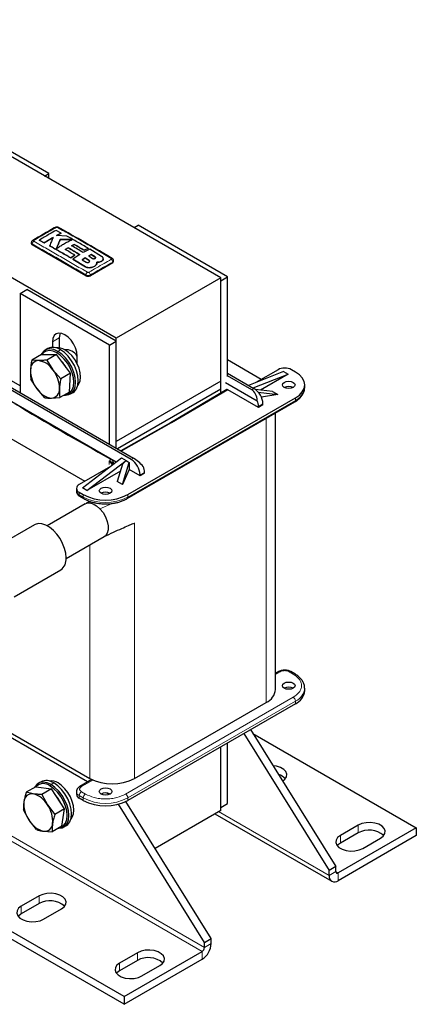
# Model space of a CAD drawing. Header units: millimetres. Extents: x 5 to 418, y 2 to 292.
# Tile 13 of 20: x 272 to 305, y 52 to 136. Entities that reach past the tile are written whole.
import ezdxf

# ---------------------------------------------------------------- set-up
doc = ezdxf.new("R2010")
doc.units = ezdxf.units.MM

msp = doc.modelspace()

# ---------------------------------------------------------------- linework, layer by layer
at = {"color": 7, "linetype": 'Continuous', "lineweight": 25}
for p, q in [((288.8586, 113.7585), (251.1462, 135.5293)), ((280.0339, 108.6641), (242.3215, 130.435)), ((274.3393, 122.543), (266.7968, 126.8972)), ((273.9905, 122.3416), (274.3393, 122.543)), ((274.3393, 122.1403), (274.3393, 122.543)), ((281.533, 117.9874), (281.8818, 118.1888)), ((289.4243, 113.8346), (281.8818, 118.1888)), ((275.3892, 117.5353), (274.9745, 117.7598)), ((274.9871, 117.3222), (275.3892, 117.5353)), ((275.3892, 117.5309), (274.9871, 117.3179)), ((275.8612, 117.2768), (274.9871, 117.3222)), ((275.3892, 117.5353), (275.3892, 117.5309)), ((272.8659, 116.7216), (272.8659, 116.654)), ((277.4694, 113.9326), (272.944, 116.5451)), ((273.5389, 116.9319), (273.9534, 116.7084)), ((273.5389, 116.9319), (273.5389, 116.9276)), ((273.9534, 116.704), (273.5389, 116.9276)), ((273.9534, 116.7084), (273.9534, 116.704)), ((274.4099, 116.4592), (274.4099, 116.4548)), ((276.311, 116.9807), (275.3074, 116.991)), ((275.3074, 116.991), (275.3074, 116.9867)), ((275.3074, 116.9867), (276.311, 116.9763)), ((275.7301, 116.1396), (275.9706, 116.2896)), ((275.9706, 116.2853), (275.7301, 116.1352)), ((275.9706, 116.2896), (275.9706, 116.2853)), ((276.2672, 116.4597), (276.4847, 116.5735)), ((276.4847, 116.5692), (276.2672, 116.4554)), ((276.4847, 116.5735), (276.4847, 116.5692)), ((276.2014, 115.4385), (276.5416, 115.6663)), ((276.5416, 115.6619), (276.2014, 115.4341)), ((276.947, 115.7162), (276.3664, 115.3408)), ((276.5416, 115.6663), (276.5416, 115.6619)), ((277.802, 116.1664), (277.2439, 115.8863)), ((277.3303, 116.0799), (277.6709, 116.244)), ((277.6709, 116.2397), (277.3303, 116.0756)), ((277.3303, 116.0799), (277.3303, 116.0756)), ((277.6709, 116.244), (277.6709, 116.2397)), ((277.9185, 115.7189), (277.7081, 115.6059)), ((277.7081, 115.6015), (277.9185, 115.7145)), ((277.7081, 115.6059), (278.0364, 115.3997)), ((278.7994, 115.565), (277.802, 116.1664)), ((278.2468, 115.5146), (277.9185, 115.7189)), ((277.9185, 115.7189), (277.9185, 115.7145)), ((277.9185, 115.7145), (278.2468, 115.5102)), ((276.2014, 115.4385), (276.2014, 115.4341)), ((276.3664, 115.3408), (277.4369, 114.693)), ((276.3664, 115.3408), (276.3664, 115.3364)), ((277.4369, 114.6886), (276.3664, 115.3364)), ((277.4069, 115.4331), (277.1664, 115.286)), ((277.1664, 115.2816), (277.4069, 115.4288)), ((277.1664, 115.286), (277.4947, 115.0814)), ((277.7351, 115.2267), (277.4069, 115.4331)), ((277.4069, 115.4331), (277.4069, 115.4288)), ((277.4069, 115.4288), (277.7351, 115.2224)), ((279.7322, 115.0212), (277.8466, 113.9326)), ((277.9306, 114.6306), (277.9306, 114.6262)), ((278.3807, 114.9255), (278.3807, 114.9211)), ((278.4089, 115.0323), (278.4089, 115.0367)), ((278.7994, 115.1636), (278.7994, 115.1593)), ((278.9421, 115.357), (278.9421, 115.3613)), ((279.8103, 115.13), (279.8103, 115.1977)), ((288.8586, 113.5081), (289.4243, 113.8346)), ((289.4243, 105.4297), (289.4243, 113.8346)), ((288.8586, 113.7585), (280.0339, 108.6641)), ((288.8586, 105.0487), (288.8586, 113.7585)), ((288.8586, 104.0198), (288.8586, 113.5081)), ((271.9257, 112.4413), (272.4914, 112.7678)), ((279.4682, 108.0871), (271.9257, 112.4413)), ((271.9257, 112.4413), (271.9257, 104.0581)), ((280.0339, 108.4137), (272.4914, 112.7678)), ((271.9257, 104.635), (264.9489, 108.6627)), ((274.6599, 108.3588), (274.6599, 107.8894)), ((275.2256, 108.6854), (275.2256, 107.8555)), ((279.4682, 108.0871), (280.0339, 108.4137)), ((279.4682, 99.704), (279.4682, 108.0871)), ((280.0339, 99.9543), (280.0339, 108.6641)), ((280.0339, 99.3774), (280.0339, 108.4137)), ((273.7199, 107.2801), (272.9027, 106.8083)), ((273.7199, 107.2801), (274.9825, 107.2896)), ((274.2533, 107.7896), (274.027, 107.659)), ((274.9825, 107.2896), (274.1652, 106.8179)), ((276.1676, 105.7121), (274.9825, 107.2896)), ((275.742, 107.6945), (275.7103, 107.6762)), ((276.734, 106.5039), (276.734, 107.1614)), ((273.465, 106.7732), (272.9027, 106.8083)), ((274.1652, 106.8179), (274.6888, 105.9893)), ((292.2715, 105.19), (289.4243, 106.8337)), ((274.6888, 105.9893), (275.3503, 105.2403)), ((276.1676, 105.7121), (275.3503, 105.2403)), ((276.0901, 104.125), (276.1676, 105.7121)), ((289.4243, 105.7127), (291.6587, 104.4228)), ((291.4702, 104.3139), (289.4243, 105.495)), ((294.1572, 105.8432), (291.2053, 104.6845)), ((291.5825, 104.4668), (294.5343, 105.6255)), ((293.6858, 106.0065), (291.8005, 104.9182)), ((294.5343, 105.6255), (292.2096, 104.2835)), ((294.1572, 105.8432), (294.5343, 105.6255)), ((295.1565, 105.8105), (294.8171, 106.0065)), ((281.2878, 98.4358), (269.6913, 105.1304)), ((269.8798, 105.2392), (281.4764, 98.5447)), ((273.3487, 104.3926), (272.8252, 105.2212)), ((288.8586, 105.0487), (280.0339, 99.9543)), ((288.8586, 104.3519), (288.8586, 105.0487)), ((289.2546, 104.9398), (291.9348, 103.3925)), ((295.9376, 104.5042), (295.9376, 104.722)), ((274.0103, 103.6436), (273.3487, 104.3926)), ((276.0901, 104.125), (275.2728, 103.6532)), ((276.1601, 103.9638), (276.3864, 104.0944)), ((288.8586, 104.3519), (280.1377, 99.3175)), ((289.3761, 104.3256), (284.6247, 101.5174)), ((288.8586, 104.0198), (288.8586, 104.3519)), ((292.0358, 102.8225), (289.4431, 104.3192)), ((293.2266, 104.1542), (291.7852, 104.3374)), ((292.0165, 104.112), (293.6621, 103.9028)), ((293.6621, 103.9028), (292.2792, 103.6889)), ((293.2266, 104.1542), (293.6621, 103.9028)), ((280.0312, 98.214), (270.4927, 103.7205)), ((274.5726, 103.6086), (275.2728, 103.6532)), ((280.9592, 95.1295), (295.1013, 103.2936)), ((281.0144, 95.4694), (295.1565, 103.6334)), ((292.413, 103.0402), (292.0358, 102.8225)), ((292.413, 103.0402), (292.413, 103.1164)), ((292.0358, 102.8987), (292.0358, 102.8225)), ((293.4769, 79.0337), (293.4769, 102.3558)), ((268.6542, 101.625), (277.3751, 96.5905)), ((284.6251, 101.5176), (280.427, 99.1505)), ((280.0339, 99.3774), (280.0339, 99.9543)), ((277.1866, 96.0463), (280.4864, 98.5609)), ((277.5637, 95.8286), (280.8636, 98.3432)), ((279.528, 98.2355), (279.6801, 98.0948)), ((280.5665, 98.0398), (280.1123, 96.5835)), ((280.4864, 98.5609), (280.8636, 98.3432)), ((280.5478, 96.3321), (281.1275, 98.1908)), ((280.8636, 98.3432), (280.5665, 98.0398)), ((280.8636, 98.3432), (281.1275, 98.1908)), ((281.1275, 98.1908), (281.1275, 97.5811)), ((279.5373, 97.8388), (276.9038, 96.3184)), ((280.3848, 97.4572), (277.5637, 95.8286)), ((281.1275, 97.5811), (280.5478, 96.3321)), ((282.0421, 97.0532), (281.1275, 97.5811)), ((282.4192, 97.2709), (282.0421, 97.0532)), ((282.4192, 97.2709), (282.4192, 97.3471)), ((280.5478, 96.3321), (280.1123, 96.5835)), ((282.0421, 97.0532), (282.0421, 97.1294)), ((276.6694, 95.9919), (276.6694, 95.7741)), ((276.9038, 95.6653), (277.2432, 95.4694)), ((277.5637, 95.8286), (277.1866, 96.0463)), ((277.4238, 94.7048), (274.2001, 92.8439)), ((276.959, 95.3255), (277.2984, 95.1295)), ((277.2984, 95.1295), (277.3013, 95.1279)), ((277.8529, 94.8867), (277.4907, 94.7375)), ((273.1451, 92.9276), (269.1853, 90.6417)), ((275.8, 90.0725), (279.0236, 91.9335)), ((271.427, 86.8553), (275.3449, 89.117)), ((293.741, 80.5436), (293.4769, 80.3911)), ((295.1013, 80.3477), (294.7619, 80.5436)), ((295.1013, 80.3477), (295.0984, 80.3493)), ((295.9376, 78.9193), (295.9376, 79.137)), ((295.1565, 77.8308), (281.0144, 69.6667)), ((281.5707, 71.5227), (292.6958, 77.9451)), ((277.6173, 71.2356), (268.6444, 76.4155)), ((268.6542, 76.8022), (277.7994, 71.5227)), ((291.3718, 75.6459), (298.5695, 64.1026)), ((290.8061, 75.3193), (298.0038, 63.776)), ((291.5704, 75.3274), (305.3577, 67.3681)), ((288.8586, 69.0882), (288.8586, 74.195)), ((288.8586, 68.8378), (288.8586, 74.195)), ((289.4243, 69.4148), (289.4243, 74.5216)), ((277.9636, 71.4355), (276.959, 70.8556)), ((280.6938, 52.4767), (249.0532, 70.7425)), ((273.2469, 70.8348), (272.4297, 70.363)), ((273.2469, 70.8348), (274.5724, 70.6425)), ((273.6876, 71.2522), (273.4613, 71.1215)), ((274.5724, 70.6425), (273.7552, 70.1707)), ((275.6648, 68.9728), (274.5724, 70.6425)), ((280.6938, 53.13), (251.0651, 70.2343)), ((273.0234, 70.227), (272.4297, 70.363)), ((273.7552, 70.1707), (274.2323, 69.2961)), ((276.6694, 70.4069), (276.6694, 70.1892)), ((277.2432, 69.6667), (276.9038, 69.8626)), ((279.4447, 70.1807), (279.2499, 70.2931)), ((274.2323, 69.2961), (274.8475, 68.501)), ((275.6648, 68.9728), (274.8475, 68.501)), ((275.4317, 67.4954), (275.6648, 68.9728)), ((287.4821, 57.702), (280.2189, 69.3503)), ((288.0478, 58.0285), (280.8464, 69.5777)), ((288.8586, 69.0882), (289.4243, 69.4148)), ((272.6738, 68.0109), (272.1966, 68.8856)), ((288.8586, 68.8378), (283.3063, 65.6326)), ((288.3574, 68.5485), (298.2248, 62.8522)), ((273.289, 67.2159), (272.6738, 68.0109)), ((275.4317, 67.4954), (274.6145, 67.0236)), ((275.5945, 67.4264), (275.8207, 67.557)), ((305.3577, 67.3681), (298.7581, 63.5582)), ((300.4551, 67.5858), (298.9466, 66.715)), ((305.3577, 67.3681), (305.3577, 66.7149)), ((273.8827, 67.0799), (274.6145, 67.0236)), ((305.3577, 66.7149), (298.7581, 62.905)), ((300.4551, 66.9326), (298.9466, 66.0618)), ((300.8322, 65.6264), (302.3407, 66.4973)), ((298.5695, 64.1026), (298.0038, 63.776)), ((298.5695, 63.6671), (298.5695, 64.1026)), ((298.0038, 63.3405), (298.0038, 63.776)), ((273.5285, 61.6206), (272.02, 60.7498)), ((273.5285, 60.9674), (272.02, 60.0965)), ((273.9056, 59.6612), (275.4141, 60.5321)), ((287.4821, 57.702), (288.0478, 58.0285)), ((287.4821, 57.2665), (287.4821, 57.702)), ((288.0478, 57.593), (288.0478, 58.0285)), ((281.8252, 56.831), (280.3167, 55.9602)), ((280.6938, 53.13), (287.2935, 56.9399)), ((281.8252, 56.1778), (280.3167, 55.3069)), ((280.6938, 52.4767), (287.2935, 56.2866)), ((282.2023, 54.8716), (283.7108, 55.7425)), ((280.6938, 53.13), (280.6938, 52.4767))]:
    msp.add_line(p, q, dxfattribs=at)
at = {"color": 7, "linetype": 'Continuous', "lineweight": 18}
for p, q in [((272.944, 116.5451), (272.944, 116.6131)), ((278.2468, 115.5146), (278.2468, 115.5102)), ((277.4369, 114.693), (277.4369, 114.6886)), ((277.7351, 115.2267), (277.7351, 115.2224)), ((279.7322, 115.0212), (279.7322, 115.0891)), ((277.4694, 113.9326), (277.4694, 114.0006)), ((277.8466, 113.9326), (277.8466, 114.0005)), ((274.6599, 108.3588), (275.2256, 108.6854)), ((275.0181, 107.4227), (275.0936, 107.5533)), ((275.3198, 107.684), (275.0936, 107.5533)), ((289.4431, 104.3192), (284.6914, 101.5108)), ((291.6587, 104.4228), (291.4702, 104.3139)), ((295.1565, 103.4157), (281.0144, 95.2516)), ((292.413, 103.1164), (292.0358, 102.8987)), ((295.1565, 103.6334), (295.1565, 103.4157)), ((284.6914, 101.5108), (280.4657, 99.1281)), ((292.6958, 101.905), (292.6958, 77.9451)), ((279.4467, 97.9975), (279.4467, 98.3241)), ((279.5095, 98.2215), (279.4467, 98.3241)), ((279.4467, 98.3241), (279.528, 98.2355)), ((279.5231, 98.2822), (279.5231, 98.4999)), ((281.4764, 98.5447), (281.2878, 98.4358)), ((282.0421, 97.1294), (282.4192, 97.3471)), ((276.9038, 95.4476), (276.9038, 95.6653)), ((277.2432, 95.2516), (276.9038, 95.4476)), ((277.2432, 95.4694), (277.2432, 95.2516)), ((277.7994, 94.9032), (277.7994, 94.8647)), ((279.6761, 94.7233), (278.6599, 94.2728)), ((281.0144, 95.2516), (281.0144, 95.4694)), ((281.5707, 93.0771), (281.5707, 71.5227)), ((277.7994, 91.2268), (277.7994, 71.5227)), ((293.4769, 80.301), (293.8743, 80.5304)), ((294.6286, 80.5304), (294.968, 80.3345)), ((294.968, 78.3751), (280.8258, 70.211)), ((281.0144, 69.8844), (295.1565, 78.0485)), ((295.1565, 78.0485), (295.1565, 77.8308)), ((287.2935, 56.9399), (256.1466, 74.9206)), ((287.4821, 57.2665), (256.5237, 75.1383)), ((274.4524, 70.8853), (274.5279, 71.0159)), ((274.7541, 71.1465), (274.5279, 71.0159)), ((277.0923, 70.8424), (278.0499, 71.3952)), ((276.9038, 70.0804), (277.2432, 69.8844)), ((276.9038, 69.8626), (276.9038, 70.0804)), ((277.4317, 70.211), (277.0923, 70.407)), ((277.2432, 69.8844), (277.2432, 69.6667)), ((281.0144, 69.6667), (281.0144, 69.8844)), ((288.6699, 68.7289), (298.0038, 63.3405)), ((300.4551, 67.5858), (300.4551, 66.9326)), ((298.9466, 66.715), (298.9466, 66.0618)), ((298.0038, 63.3405), (298.5695, 63.6671)), ((298.5695, 63.6671), (298.7581, 63.5582)), ((298.7581, 63.5582), (298.7581, 62.905)), ((273.5285, 61.6206), (273.5285, 60.9674)), ((272.02, 60.7498), (272.02, 60.0965)), ((287.4821, 57.2665), (288.0478, 57.593)), ((281.8252, 56.831), (281.8252, 56.1778)), ((287.2935, 56.2866), (287.2935, 56.9399)), ((280.3167, 55.9602), (280.3167, 55.3069))]:
    msp.add_line(p, q, dxfattribs=at)
at = {"color": 7, "linetype": 'Continuous', "lineweight": 25, "flags": 128}
for points in [[(276.734, 107.1614), (276.6987, 107.4918), (276.5951, 107.8404), (276.4303, 108.1836), (276.2155, 108.4979), (275.9654, 108.762), (275.697, 108.9577), (275.4285, 109.0719), (275.1784, 109.0966), (274.9636, 109.0303), (274.7988, 108.8774), (274.6952, 108.6484), (274.6599, 108.3588)], [(275.3033, 109.0954), (275.2609, 108.975), (275.2256, 108.6854)], [(275.0936, 107.5533), (274.7579, 107.7034), (274.439, 107.7587), (274.153, 107.7163), (273.9142, 107.5783), (273.7345, 107.3518), (273.6916, 107.2637)], [(275.0181, 107.4227), (274.6992, 107.5653), (274.3963, 107.6178), (274.1246, 107.5775), (273.8977, 107.4464), (273.7561, 107.2803)], [(275.7372, 103.9213), (275.9116, 103.9582), (276.1386, 104.0893), (276.3093, 104.3045), (276.4153, 104.5931), (276.4512, 104.9405), (276.4153, 105.3295), (276.3093, 105.7405), (276.1386, 106.1528), (275.9116, 106.5459), (275.6399, 106.8999), (275.337, 107.1971), (275.0181, 107.4227)], [(275.6501, 103.871), (275.7481, 103.8641), (276.0341, 103.9065), (276.2729, 104.0444), (276.4527, 104.271), (276.5642, 104.5748), (276.6021, 104.9405), (276.5642, 105.35), (276.4527, 105.7826), (276.2729, 106.2166), (276.0341, 106.6303), (275.7481, 107.003), (275.4292, 107.3159), (275.0936, 107.5533)], [(276.3864, 104.0944), (276.4992, 104.1751), (276.6789, 104.4016), (276.7905, 104.7054), (276.8283, 105.0712), (276.7905, 105.4806), (276.6789, 105.9132), (276.4992, 106.3473), (276.2604, 106.761), (275.9743, 107.1336), (275.6555, 107.4465), (275.3198, 107.684)], [(276.7806, 104.6638), (276.8821, 104.8045), (276.9817, 105.0684), (277.0169, 105.3869), (276.9858, 105.7443), (276.8902, 106.1224), (276.7347, 106.5025), (276.5272, 106.8653), (276.2781, 107.1928), (275.9998, 107.4684), (275.7063, 107.6785)], [(295.1565, 103.6334), (295.4882, 103.8667), (295.7346, 104.1329), (295.8863, 104.4217), (295.9376, 104.722), (295.8863, 105.0223), (295.7346, 105.3111), (295.4882, 105.5773), (295.1565, 105.8105)], [(294.968, 104.5043), (294.7949, 104.4375), (294.5909, 104.4141), (294.3868, 104.4375), (294.2137, 104.5043), (294.0981, 104.6042), (294.0575, 104.722), (294.0981, 104.8398), (294.2137, 104.9397), (294.3868, 105.0064), (294.5909, 105.0299), (294.7949, 105.0064), (294.968, 104.9397), (295.0836, 104.8398), (295.1242, 104.722), (295.0836, 104.6042), (294.968, 104.5043)], [(279.5231, 98.4999), (279.627, 98.4302), (279.7049, 98.35), (279.7538, 98.2624), (279.7716, 98.1711), (279.7577, 98.0795), (279.7126, 97.9912), (279.6651, 97.935)], [(279.5059, 95.5782), (279.3329, 95.5115), (279.1288, 95.488), (278.9247, 95.5115), (278.7517, 95.5782), (278.636, 95.6781), (278.5954, 95.7959), (278.636, 95.9138), (278.7517, 96.0136), (278.9247, 96.0804), (279.1288, 96.1038), (279.3329, 96.0804), (279.5059, 96.0136), (279.6215, 95.9138), (279.6621, 95.7959), (279.6215, 95.6781), (279.5059, 95.5782)], [(277.4238, 94.7048), (277.5377, 94.7541), (277.794, 94.7758), (278.0795, 94.6982), (278.3748, 94.5267), (278.6599, 94.2728)], [(278.6599, 94.2728), (278.9152, 93.954), (279.1234, 93.5919), (279.2703, 93.2112), (279.3458, 92.8379), (279.3449, 92.4973), (279.2676, 92.2128), (279.1191, 92.0037), (279.0236, 91.9335)], [(275.8007, 90.1243), (275.7667, 90.5174), (275.6662, 90.9326), (275.5036, 91.3517), (275.286, 91.7564), (275.0228, 92.129), (274.7257, 92.4533), (274.4076, 92.715), (274.0824, 92.9027), (273.7643, 93.0083), (273.4672, 93.0271), (273.2041, 92.9582), (273.1451, 92.9276)], [(294.968, 79.1371), (294.7949, 79.0703), (294.5909, 79.0469), (294.3868, 79.0703), (294.2137, 79.1371), (294.0981, 79.237), (294.0575, 79.3548), (294.0981, 79.4726), (294.2137, 79.5725), (294.3868, 79.6392), (294.5909, 79.6627), (294.7949, 79.6392), (294.968, 79.5725), (295.0836, 79.4726), (295.1242, 79.3548), (295.0836, 79.237), (294.968, 79.1371)], [(294.0774, 71.3068), (294.2715, 71.4623), (294.4041, 71.6675), (294.4311, 71.8861), (294.3505, 72.1001), (294.1686, 72.2924), (293.9002, 72.4473), (293.5672, 72.5523), (293.2746, 72.5943)], [(274.5279, 71.0159), (274.1922, 71.166), (273.8734, 71.2212), (273.5873, 71.1788), (273.3485, 71.0409), (273.1688, 70.8144), (273.1503, 70.779)], [(275.2623, 67.3976), (275.346, 67.4208), (275.5729, 67.5518), (275.7436, 67.767), (275.8496, 68.0556), (275.8855, 68.4031), (275.8496, 68.7921), (275.7436, 69.2031), (275.5729, 69.6154), (275.346, 70.0084), (275.0742, 70.3624), (274.7713, 70.6597), (274.4524, 70.8853)], [(275.1423, 67.3283), (275.1824, 67.3267), (275.4684, 67.3691), (275.7073, 67.507), (275.887, 67.7336), (275.9985, 68.0373), (276.0364, 68.4031), (275.9985, 68.8126), (275.887, 69.2452), (275.7073, 69.6792), (275.4684, 70.0929), (275.1824, 70.4656), (274.8635, 70.7785), (274.5279, 71.0159)], [(275.8207, 67.557), (275.9335, 67.6376), (276.1133, 67.8642), (276.2248, 68.168), (276.2626, 68.5337), (276.2248, 68.9432), (276.1133, 69.3758), (275.9335, 69.8098), (275.6947, 70.2235), (275.4087, 70.5962), (275.0898, 70.9091), (274.7541, 71.1465)], [(276.2149, 68.1264), (276.3205, 68.2744), (276.4181, 68.5402), (276.4512, 68.8603), (276.4181, 69.2186), (276.3205, 69.5971), (276.1632, 69.9769), (275.9542, 70.3389), (275.704, 70.6649), (275.425, 70.9387), (275.1313, 71.1465)], [(279.5059, 70.211), (279.3329, 70.1443), (279.1288, 70.1208), (278.9247, 70.1443), (278.7517, 70.211), (278.636, 70.3109), (278.5954, 70.4287), (278.636, 70.5466), (278.7517, 70.6464), (278.9247, 70.7132), (279.1288, 70.7366), (279.3329, 70.7132), (279.5059, 70.6464), (279.6215, 70.5466), (279.6621, 70.4287), (279.6215, 70.3109), (279.5059, 70.211)], [(302.3407, 66.4973), (302.5682, 66.6727), (302.7008, 66.8779), (302.7279, 67.0965), (302.6472, 67.3105), (302.4653, 67.5028), (302.197, 67.6577), (301.8639, 67.7627), (301.4931, 67.8093), (301.1145, 67.7937), (300.7589, 67.7171), (300.4551, 67.5858)], [(298.9466, 66.715), (298.7192, 66.5396), (298.5866, 66.3343), (298.5595, 66.1158), (298.6402, 65.9017), (298.822, 65.7094), (299.0904, 65.5545), (299.4235, 65.4495), (299.7943, 65.403), (300.1729, 65.4186), (300.5284, 65.4952), (300.8322, 65.6264)], [(298.9466, 66.0618), (298.7192, 65.8864), (298.6821, 65.8441)], [(275.4141, 60.5321), (275.6415, 60.7074), (275.7742, 60.9127), (275.8012, 61.1312), (275.7206, 61.3453), (275.5387, 61.5376), (275.2703, 61.6925), (274.9373, 61.7975), (274.5664, 61.8441), (274.1879, 61.8285), (273.8323, 61.7519), (273.5285, 61.6206)], [(272.02, 60.7498), (271.7926, 60.5744), (271.6599, 60.3691), (271.6329, 60.1506), (271.7135, 59.9365), (271.8954, 59.7442), (272.1638, 59.5893), (272.4969, 59.4843), (272.8677, 59.4377), (273.2462, 59.4534), (273.6018, 59.5299), (273.9056, 59.6612)], [(272.02, 60.0965), (271.7926, 59.9212), (271.7555, 59.8789)], [(283.7108, 55.7425), (283.9383, 55.9179), (284.0709, 56.1231), (284.098, 56.3417), (284.0173, 56.5557), (283.8354, 56.748), (283.5671, 56.9029), (283.234, 57.0079), (282.8631, 57.0545), (282.4846, 57.0389), (282.129, 56.9623), (281.8252, 56.831)], [(280.3167, 55.9602), (280.0893, 55.7848), (279.9567, 55.5795), (279.9296, 55.361), (280.0103, 55.1469), (280.1921, 54.9546), (280.4605, 54.7997), (280.7936, 54.6947), (281.1644, 54.6482), (281.543, 54.6638), (281.8985, 54.7403), (282.2023, 54.8716)], [(280.3167, 55.3069), (280.0893, 55.1316), (280.0522, 55.0893)]]:
    msp.add_lwpolyline(points, dxfattribs=at)
at = {"color": 7, "linetype": 'Continuous', "lineweight": 18, "flags": 128}
msp.add_lwpolyline([(279.4467, 98.3241), (279.4563, 98.3189), (279.4658, 98.3136), (279.4754, 98.3084), (279.4849, 98.3031), (279.4945, 98.2979), (279.504, 98.2926), (279.5136, 98.2874), (279.5231, 98.2822)], dxfattribs=at)
at = {"color": 7, "linetype": 'Continuous', "lineweight": 25}
for centre, radius, start, end in [((274.9083, 117.9211), 0.0929, 55.563162, 114.467155), ((272.9993, 116.6673), 0.1341, 185.694799, 245.625342), ((273.0196, 116.8318), 0.092, 55.218192, 114.711293), ((279.6561, 115.3109), 0.0892, 62.680133, 125.641759), ((279.6768, 115.1433), 0.1341, 294.374658, 354.305201), ((277.658, 114.2966), 0.4099, 242.609672, 297.390328), ((274.6977, 106.8399), 1.0485, 53.607371, 115.08217), ((275.1135, 106.8007), 1.0592, 55.968021, 99.240565), ((275.8005, 106.6035), 1.0853, 30.665184, 95.467352), ((273.516, 106.0501), 0.7249, 94.034413, 185.955455), ((273.2446, 105.0821), 1.7054, 32.135744, 82.577117), ((273.5918, 104.9537), 2.5377, 29.22381, 44.605551), ((275.3739, 105.9894), 2.579, 180.322885, 218.25635), ((272.6636, 104.3924), 2.579, 0.322885, 38.25635), ((294.2514, 104.9147), 1.2296, 62.609672, 117.390328), ((274.7929, 105.2997), 1.7054, 212.135744, 262.577117), ((274.5216, 104.3317), 0.7249, 274.034413, 5.955455), ((290.7754, 103.0419), 1.6393, 2.605478, 57.394522), ((294.5909, 103.7763), 0.8198, 62.615753, 117.384247), ((294.603, 104.6373), 1.3412, 294.374658, 354.305201), ((384.0227, 288.8487), 217.147, 238.771722, 241.233655), ((290.6474, 102.8718), 1.3887, 1.108153, 22.021162), ((280.4045, 97.0549), 1.6393, 2.605478, 57.394522), ((281.0308, 97.3203), 1.3887, 1.108153, 22.021162), ((277.0698, 95.8141), 0.4024, 185.694799, 245.625342), ((277.0277, 95.9919), 0.3493, 110.783421, 249.216579), ((279.1288, 94.8503), 0.8198, 62.615753, 117.384247), ((279.1288, 99.1086), 4.0987, 242.609672, 297.390328), ((274.712, 90.0101), 1.0946, 305.325858, 5.986322), ((292.1423, 79.1668), 1.3412, 294.374658, 354.305201), ((294.5909, 78.4091), 0.8198, 62.615753, 117.384247), ((294.603, 79.0524), 1.3412, 294.374658, 354.305201), ((279.685, 75.1619), 4.0987, 242.609672, 297.390328), ((293.4174, 70.691), 1.2066, 42.392998, 74.710258), ((273.8836, 70.1976), 0.8925, 50.399935, 134.577452), ((274.1321, 70.3025), 1.0485, 53.607371, 115.08217), ((274.5487, 70.2717), 1.051, 56.339503, 99.360935), ((272.9205, 69.558), 0.6769, 81.257832, 177.758781), ((272.5264, 68.3312), 1.9599, 29.491634, 75.308527), ((272.9537, 68.3654), 2.626, 25.323297, 41.064929), ((277.0698, 70.2291), 0.4024, 185.694799, 245.625342), ((279.1288, 69.4831), 0.8198, 62.615753, 117.384247), ((274.6155, 69.3865), 2.3796, 175.228067, 215.315615), ((272.2906, 67.9205), 2.3796, 355.228067, 35.315615), ((279.1288, 73.3059), 4.0987, 242.609672, 297.390328), ((274.3798, 68.9758), 1.9599, 209.491634, 255.308527), ((273.9856, 67.749), 0.6769, 261.257832, 357.758781), ((301.3754, 65.2949), 1.8786, 49.106312, 119.333177), ((298.4636, 63.266), 0.4658, 170.785963, 309.203285), ((298.6845, 63.6485), 0.1165, 170.785963, 309.203285), ((274.4488, 59.3296), 1.8786, 49.106312, 119.333177), ((286.4102, 57.6675), 1.6393, 302.605478, 357.394522), ((287.0727, 57.2851), 0.4098, 302.605478, 357.394522), ((282.7455, 54.54), 1.8786, 49.106312, 119.333177)]:
    msp.add_arc(centre, radius, start, end, dxfattribs=at)
at = {"color": 7, "linetype": 'Continuous', "lineweight": 18}
for centre, radius, start, end in [((275.1278, 117.9216), 0.0924, 64.386978, 124.524971), ((273.2284, 116.6034), 0.2846, 123.322552, 178.058611), ((279.4476, 115.0793), 0.2847, 1.961622, 56.680543), ((277.7596, 113.9835), 0.2907, 123.127827, 176.6323), ((277.5565, 113.9836), 0.2906, 3.347507, 56.869306), ((295.0297, 103.3996), 0.1279, 304.056351, 7.25583), ((279.8982, 97.7267), 0.6292, 126.045463, 128.153264), ((279.7369, 98.2807), 0.2137, 179.611116, 192.216973), ((279.3104, 97.8432), 0.4878, 25.925202, 64.146439), ((277.0306, 95.4314), 0.1279, 172.74417, 235.943649), ((277.37, 95.2355), 0.1279, 172.74417, 235.94365), ((279.1288, 98.8909), 4.0987, 242.609672, 297.390328), ((280.8838, 95.2372), 0.1314, 304.910224, 6.308276), ((293.7962, 80.4214), 0.1341, 54.382423, 114.307119), ((294.7068, 80.4211), 0.1344, 66.067344, 125.584879), ((295.0465, 80.2242), 0.1354, 67.476074, 125.460456), ((294.6316, 79.2482), 1.3095, 293.630462, 355.710215), ((294.7471, 78.0299), 0.4098, 2.605478, 57.394522), ((277.0142, 70.7333), 0.1342, 54.387384, 114.250184), ((277.0707, 70.448), 0.4037, 186.334318, 245.569374), ((277.3131, 70.0617), 0.4098, 122.605478, 177.394522), ((277.6526, 69.8658), 0.4098, 122.605478, 177.394522), ((279.1288, 73.5237), 4.0987, 242.609672, 297.390328), ((280.605, 69.8658), 0.4098, 2.605478, 57.394522)]:
    msp.add_arc(centre, radius, start, end, dxfattribs=at)
at = {"color": 7, "linetype": 'Continuous', "lineweight": 25}
for centre, major_axis, ratio, start_param, end_param in [((289.4431, 104.2104), (-0.0667, 0.1155), 0.5773815, 5.4977992, 6.2890678), ((291.093, 103.2253), (0.1424, 1.1681), 0.7115205, 4.942074, 5.9892715), ((284.6914, 101.4019), (-0.0667, 0.1155), 0.5773815, 5.4977992, 6.2773028), ((281.8535, 97.8914), (0.8193, -0.7545), 0.2648379, 1.2264797, 2.2736773)]:
    msp.add_ellipse(centre, major_axis=major_axis, ratio=ratio, start_param=start_param, end_param=end_param, dxfattribs=at)
for points, knots in [([(274.8699, 118.0055), (274.8424, 117.9901), (274.213, 117.6365), (273.5833, 117.2663), (272.9811, 116.9123)], [0, 0, 0, 0, 0.04373469, 1, 1, 1, 1]), ([(275.1654, 118.0044), (275.1629, 118.0064), (275.1406, 118.0245), (275.0788, 118.0395), (274.9843, 118.0464), (274.9086, 118.0301), (274.8746, 118.0073), (274.8706, 118.0047)], [0, 0, 0, 0, 0.0314747, 0.2834631, 0.5952218, 0.9527506, 1, 1, 1, 1]), ([(279.6951, 115.3874), (278.733, 115.9547), (277.2234, 116.8449), (275.7139, 117.6948), (275.1664, 118.0031)], [0, 0, 0, 0, 0.63732396, 1, 1, 1, 1]), ([(274.9745, 117.7598), (274.7782, 117.6513), (274.4408, 117.4648), (273.9622, 117.1869), (273.68, 117.0169), (273.5389, 116.9319)], [0, 0, 0, 0, 0.4103219, 0.7051227, 1, 1, 1, 1]), ([(273.9534, 116.7084), (274.0783, 116.7873), (274.3283, 116.9453), (274.5785, 117.091), (274.7037, 117.164)], [0, 0, 0, 0, 0.4998112, 1, 1, 1, 1]), ([(274.7037, 117.1596), (274.5786, 117.0867), (274.3284, 116.941), (274.0784, 116.783), (273.9534, 116.704)], [0, 0, 0, 0, 0.4997874, 1, 1, 1, 1]), ([(274.7037, 117.164), (274.6548, 117.0521), (274.5568, 116.8281), (274.4589, 116.5822), (274.4099, 116.4592)], [0, 0, 0, 0, 0.4995776, 1, 1, 1, 1]), ([(277.6709, 116.244), (277.3693, 116.4207), (276.766, 116.7739), (276.1628, 117.1092), (275.8612, 117.2768)], [0, 0, 0, 0, 0.4999252, 1, 1, 1, 1]), ([(272.9817, 116.9142), (272.9787, 116.9129), (272.9503, 116.9006), (272.9101, 116.8575), (272.8712, 116.7913), (272.8689, 116.7429), (272.868, 116.7213)], [0, 0, 0, 0, 0.04275571, 0.39253047, 0.72798286, 1, 1, 1, 1]), ([(274.4099, 116.4592), (274.7085, 116.2938), (275.3056, 115.9629), (275.9028, 115.6133), (276.2014, 115.4385)], [0, 0, 0, 0, 0.4999225, 1, 1, 1, 1]), ([(276.2014, 115.4341), (275.9029, 115.6089), (275.3057, 115.9585), (274.7085, 116.2894), (274.4099, 116.4548)], [0, 0, 0, 0, 0.4999181, 1, 1, 1, 1]), ([(275.3074, 116.991), (275.2544, 116.8708), (275.1483, 116.6299), (275.0422, 116.3588), (274.9891, 116.2231)], [0, 0, 0, 0, 0.4992897, 1, 1, 1, 1]), ([(274.9891, 116.2187), (275.0421, 116.3541), (275.1481, 116.6251), (275.2543, 116.866), (275.3074, 116.9867)], [0, 0, 0, 0, 0.4992252, 1, 1, 1, 1]), ([(274.9891, 116.2231), (275.087, 116.2887), (275.283, 116.4198), (275.6017, 116.6141), (275.945, 116.8048), (276.1888, 116.922), (276.311, 116.9807)], [0, 0, 0, 0, 0.222544, 0.4454476, 0.7223352, 1, 1, 1, 1]), ([(275.9706, 116.2896), (276.1333, 116.1965), (276.4588, 116.0102), (276.7842, 115.8142), (276.947, 115.7162)], [0, 0, 0, 0, 0.4999244, 1, 1, 1, 1]), ([(276.947, 115.7118), (276.7843, 115.8098), (276.4589, 116.0058), (276.1333, 116.1921), (275.9706, 116.2853)], [0, 0, 0, 0, 0.4999261, 1, 1, 1, 1]), ([(277.2439, 115.8863), (277.0812, 115.9842), (276.7556, 116.1802), (276.43, 116.3665), (276.2672, 116.4597)], [0, 0, 0, 0, 0.4999281, 1, 1, 1, 1]), ([(276.4847, 116.5735), (276.6256, 116.4929), (276.9075, 116.3315), (277.1894, 116.1638), (277.3303, 116.0799)], [0, 0, 0, 0, 0.4999563, 1, 1, 1, 1]), ([(277.3303, 116.0756), (277.1894, 116.1594), (276.9075, 116.3272), (276.6257, 116.4885), (276.4847, 116.5692)], [0, 0, 0, 0, 0.499957, 1, 1, 1, 1]), ([(276.5416, 115.6663), (276.4064, 115.7467), (276.1359, 115.9074), (275.8654, 116.0622), (275.7301, 116.1396)], [0, 0, 0, 0, 0.4999585, 1, 1, 1, 1]), ([(278.0364, 115.3997), (278.0494, 115.3929), (278.0755, 115.3792), (278.1251, 115.3693), (278.1759, 115.369), (278.2229, 115.3788), (278.2607, 115.3974), (278.2851, 115.4227), (278.2933, 115.4518), (278.2843, 115.4814), (278.2653, 115.5023), (278.2504, 115.5122), (278.2468, 115.5146)], [0, 0, 0, 0, 0.107578, 0.2151551, 0.3227414, 0.4302646, 0.5376806, 0.6449866, 0.752213, 0.8594107, 0.9666405, 1, 1, 1, 1]), ([(278.2468, 115.5102), (278.2573, 115.5022), (278.2782, 115.4862), (278.2911, 115.4631), (278.2891, 115.4502), (278.2886, 115.447)], [0, 0, 0, 0, 0.42963026, 0.85927491, 1, 1, 1, 1]), ([(278.7994, 115.1636), (278.8087, 115.1691), (278.8273, 115.18), (278.8523, 115.1984), (278.8749, 115.2181), (278.8943, 115.2389), (278.916, 115.2678), (278.9312, 115.2983), (278.9396, 115.3296), (278.9434, 115.3614), (278.9404, 115.3934), (278.9304, 115.4249), (278.9195, 115.4481), (278.9055, 115.4706), (278.888, 115.4928), (278.8698, 115.5118), (278.847, 115.5321), (278.8246, 115.5491), (278.8057, 115.561), (278.7994, 115.565)], [0, 0, 0, 0, 0.0527266, 0.1058194, 0.160067, 0.2147136, 0.2674402, 0.3746844, 0.4293302, 0.4820642, 0.5893234, 0.6439769, 0.6967166, 0.7498225, 0.8040835, 0.8587436, 0.893793, 0.9644056, 1, 1, 1, 1]), ([(277.4369, 114.693), (277.4763, 114.6731), (277.5551, 114.6334), (277.7054, 114.6085), (277.8346, 114.6108), (277.9064, 114.6256), (277.9306, 114.6306)], [0, 0, 0, 0, 0.2851253, 0.5702516, 0.8553553, 1, 1, 1, 1]), ([(277.9306, 114.6262), (277.8818, 114.6177), (277.7843, 114.6005), (277.6301, 114.6135), (277.5126, 114.6467), (277.456, 114.678), (277.4369, 114.6886)], [0, 0, 0, 0, 0.285052, 0.570102, 0.8551915, 1, 1, 1, 1]), ([(277.4947, 115.0814), (277.5017, 115.0774), (277.5159, 115.0693), (277.5407, 115.0602), (277.5677, 115.0536), (277.5958, 115.0499), (277.6247, 115.0491), (277.653, 115.0513), (277.6806, 115.0564), (277.706, 115.0642), (277.729, 115.0746), (277.7486, 115.0871), (277.7646, 115.1017), (277.7763, 115.1176), (277.7834, 115.1347), (277.7858, 115.1522), (277.7832, 115.1699), (277.776, 115.1871), (277.7641, 115.2035), (277.7516, 115.2151), (277.7414, 115.2226), (277.7372, 115.2254), (277.7351, 115.2267)], [0, 0, 0, 0, 0.0529185, 0.1073704, 0.1602893, 0.2147451, 0.2676247, 0.3220395, 0.3748892, 0.4292717, 0.4821188, 0.5364972, 0.5893674, 0.6437684, 0.6966825, 0.7511281, 0.8040953, 0.858596, 0.911608, 0.9661563, 0.9830544, 1, 1, 1, 1]), ([(277.7351, 115.2224), (277.7415, 115.2179), (277.7544, 115.209), (277.7688, 115.1934), (277.779, 115.1766), (277.7844, 115.1612), (277.7844, 115.1514), (277.7844, 115.1476)], [0, 0, 0, 0, 0.2119694, 0.4300862, 0.6420553, 0.8601721, 1, 1, 1, 1]), ([(277.9306, 114.6306), (278.0026, 114.6502), (278.1466, 114.6893), (278.3059, 114.7957), (278.3563, 114.8832), (278.3807, 114.9255)], [0, 0, 0, 0, 0.3407821, 0.6815687, 1, 1, 1, 1]), ([(278.3807, 114.9211), (278.3541, 114.8759), (278.3009, 114.7856), (278.1374, 114.6815), (277.9979, 114.6442), (277.9306, 114.6262)], [0, 0, 0, 0, 0.3408172, 0.6816417, 1, 1, 1, 1]), ([(278.3807, 114.9255), (278.3835, 114.9312), (278.392, 114.9484), (278.4022, 114.978), (278.4088, 115.0147), (278.4094, 115.046), (278.407, 115.0649), (278.4062, 115.0713)], [0, 0, 0, 0, 0.1218076, 0.3667993, 0.6166929, 0.8716534, 1, 1, 1, 1]), ([(278.4082, 115.0323), (278.4083, 115.0257), (278.4086, 115.0068), (278.4025, 114.9756), (278.3925, 114.9451), (278.3837, 114.9271), (278.3807, 114.9211)], [0, 0, 0, 0, 0.173827, 0.499877, 0.8325377, 1, 1, 1, 1]), ([(278.4062, 115.0713), (278.4643, 115.0725), (278.5806, 115.0749), (278.7144, 115.1146), (278.7771, 115.1508), (278.7994, 115.1636)], [0, 0, 0, 0, 0.3919653, 0.7839447, 1, 1, 1, 1]), ([(278.7994, 115.1593), (278.757, 115.1369), (278.6721, 115.0922), (278.5281, 115.0664), (278.4383, 115.0668), (278.4062, 115.0669)], [0, 0, 0, 0, 0.3915997, 0.7831923, 1, 1, 1, 1]), ([(278.9412, 115.357), (278.9407, 115.3437), (278.9399, 115.3223), (278.9303, 115.2937), (278.9195, 115.2709), (278.9055, 115.2488), (278.888, 115.2273), (278.8697, 115.2091), (278.8469, 115.1898), (278.8246, 115.1738), (278.8057, 115.1629), (278.7994, 115.1593)], [0, 0, 0, 0, 0.1788444, 0.2881599, 0.3936359, 0.4998443, 0.6083632, 0.7176806, 0.787732, 0.9288605, 1, 1, 1, 1]), ([(279.8086, 115.1979), (279.8091, 115.2014), (279.8138, 115.2314), (279.7948, 115.2859), (279.7548, 115.347), (279.7179, 115.3798), (279.6959, 115.3907), (279.695, 115.3911)], [0, 0, 0, 0, 0.0451945, 0.3860998, 0.6874236, 0.986855, 1, 1, 1, 1]), ([(272.9027, 106.8083), (272.901, 106.7993), (272.8459, 106.5133), (272.82, 106.2398), (272.7949, 105.9749)], [0, 0, 0, 0, 0.03148504, 1, 1, 1, 1]), ([(274.1652, 106.8179), (274.1033, 106.8117), (273.9793, 106.7993), (273.8003, 106.7856), (273.6272, 106.776), (273.5191, 106.7742), (273.465, 106.7732)], [0, 0, 0, 0, 0.24885833, 0.49808005, 0.74872337, 1, 1, 1, 1]), ([(272.7949, 105.9749), (272.793, 105.9251), (272.7892, 105.8256), (272.79, 105.68), (272.7955, 105.5373), (272.8045, 105.4139), (272.8147, 105.3088), (272.8217, 105.2504), (272.8252, 105.2212)], [0, 0, 0, 0, 0.1880433, 0.3763739, 0.5654879, 0.7548234, 0.877392, 1, 1, 1, 1]), ([(275.3503, 105.2403), (275.3486, 105.2313), (275.3336, 105.1533), (275.3076, 105.0071), (275.2776, 104.8035), (275.2546, 104.6026), (275.2466, 104.4722), (275.2426, 104.4069)], [0, 0, 0, 0, 0.03144735, 0.27252418, 0.51394321, 0.75668214, 1, 1, 1, 1]), ([(275.2426, 104.4069), (275.2405, 104.2105), (275.2378, 103.9502), (275.2659, 103.7117), (275.2728, 103.6532)], [0, 0, 0, 0, 0.7546767, 1, 1, 1, 1]), ([(295.1009, 103.2938), (295.1029, 103.2948), (295.1989, 103.3432), (295.3612, 103.4623), (295.5791, 103.653), (295.7531, 103.8725), (295.8746, 104.1171), (295.9371, 104.3275), (295.9303, 104.453), (295.9284, 104.4878)], [0, 0, 0, 0, 0.0036574, 0.1812652, 0.3619888, 0.5455623, 0.7326773, 0.925896, 1, 1, 1, 1]), ([(274.0103, 103.6436), (274.0522, 103.6382), (274.136, 103.6274), (274.2718, 103.6162), (274.4158, 103.609), (274.5203, 103.6087), (274.5726, 103.6086)], [0, 0, 0, 0, 0.2488583, 0.49808, 0.7487234, 1, 1, 1, 1]), ([(279.6777, 98.0922), (279.6805, 98.0903), (279.7068, 98.072), (279.7182, 98.0553), (279.7283, 98.0405)], [0, 0, 0, 0, 0.1079583, 1, 1, 1, 1]), ([(276.6786, 95.7791), (276.6772, 95.7428), (276.6734, 95.6438), (276.7523, 95.4982), (276.8553, 95.3868), (276.9368, 95.3422), (276.9619, 95.3284)], [0, 0, 0, 0, 0.1933617, 0.5260245, 0.8537372, 1, 1, 1, 1]), ([(277.3034, 95.1329), (277.3637, 95.0976), (277.5171, 95.0077), (277.8052, 94.8952), (278.1231, 94.8019), (278.4247, 94.7423), (278.7487, 94.6984), (278.9851, 94.6919), (279.1288, 94.688)], [0, 0, 0, 0, 0.1233828, 0.3140537, 0.506767, 0.64819, 0.7861746, 1, 1, 1, 1]), ([(279.1288, 94.688), (279.2887, 94.6927), (279.5133, 94.6994), (279.8363, 94.7433), (280.1035, 94.795), (280.4038, 94.8797), (280.6954, 94.9886), (280.8708, 95.0826), (280.9588, 95.1298)], [0, 0, 0, 0, 0.23776937, 0.33406225, 0.49250219, 0.65471314, 0.82658835, 1, 1, 1, 1]), ([(279.0047, 91.9225), (279.2715, 92.0493), (279.7647, 92.2836), (280.4526, 92.5984), (281.0142, 92.844), (281.3503, 92.9872), (281.4971, 93.0461), (281.502, 93.0481)], [0, 0, 0, 0, 0.32722024, 0.60488859, 0.82707931, 0.99423492, 1, 1, 1, 1]), ([(294.2514, 80.6695), (294.1612, 80.6642), (294.036, 80.6568), (293.8702, 80.6055), (293.7855, 80.5752), (293.7429, 80.5443), (293.7414, 80.5432)], [0, 0, 0, 0, 0.4885109, 0.6776878, 0.9887784, 1, 1, 1, 1]), ([(294.759, 80.5407), (294.7388, 80.5534), (294.6823, 80.5889), (294.5661, 80.6284), (294.4163, 80.6631), (294.3065, 80.6674), (294.2514, 80.6695)], [0, 0, 0, 0, 0.144289, 0.4028286, 0.7003678, 1, 1, 1, 1]), ([(295.9277, 79.1534), (295.9286, 79.2043), (295.9312, 79.3505), (295.851, 79.5869), (295.7013, 79.848), (295.4837, 80.0803), (295.279, 80.2463), (295.1353, 80.3234), (295.0963, 80.3443)], [0, 0, 0, 0, 0.1081206, 0.310897, 0.5163664, 0.7221804, 0.9246361, 1, 1, 1, 1]), ([(276.9594, 70.8551), (276.917, 70.8277), (276.8278, 70.7699), (276.7294, 70.6454), (276.6694, 70.5151), (276.6765, 70.4308), (276.6788, 70.4026)], [0, 0, 0, 0, 0.2612359, 0.5493736, 0.8495961, 1, 1, 1, 1]), ([(272.4297, 70.363), (272.4272, 70.3546), (272.3465, 70.0867), (272.2945, 69.8316), (272.2442, 69.5845)], [0, 0, 0, 0, 0.031485, 1, 1, 1, 1]), ([(273.7552, 70.1707), (273.6906, 70.1729), (273.5614, 70.1771), (273.3746, 70.1886), (273.1936, 70.2043), (273.0802, 70.2195), (273.0234, 70.227)], [0, 0, 0, 0, 0.24885833, 0.49808005, 0.74872337, 1, 1, 1, 1]), ([(272.2442, 69.5845), (272.2373, 69.5382), (272.2236, 69.4455), (272.2098, 69.3104), (272.2006, 69.178), (272.1966, 69.0638), (272.1956, 68.9665), (272.1963, 68.9126), (272.1966, 68.8856)], [0, 0, 0, 0, 0.18804327, 0.37637387, 0.56548795, 0.75482344, 0.87739199, 1, 1, 1, 1]), ([(274.8475, 68.501), (274.845, 68.4926), (274.823, 68.4195), (274.7838, 68.2826), (274.735, 68.0923), (274.6931, 67.9047), (274.6724, 67.7833), (274.662, 67.7225)], [0, 0, 0, 0, 0.0314474, 0.2725242, 0.5139432, 0.7566821, 1, 1, 1, 1]), ([(274.662, 67.7225), (274.6402, 67.5399), (274.6114, 67.298), (274.6138, 67.0777), (274.6145, 67.0236)], [0, 0, 0, 0, 0.7546767, 1, 1, 1, 1]), ([(273.289, 67.2159), (273.3335, 67.2022), (273.4225, 67.1748), (273.5661, 67.1384), (273.718, 67.1058), (273.8278, 67.0886), (273.8827, 67.0799)], [0, 0, 0, 0, 0.24885833, 0.49808005, 0.74872337, 1, 1, 1, 1])]:
    msp.add_open_spline(points, degree=3, knots=knots, dxfattribs=at)
at = {"color": 7, "linetype": 'Continuous', "lineweight": 18}
for points, knots in [([(274.9608, 117.9977), (274.8525, 117.9378), (274.6358, 117.8181), (274.3121, 117.6358), (273.9898, 117.4512), (273.5757, 117.2099), (273.2708, 117.0268), (273.0721, 116.9074)], [0, 0, 0, 0, 0.1702473, 0.3404988, 0.5107709, 0.6810498, 1, 1, 1, 1]), ([(275.0754, 117.9978), (275.0709, 117.9999), (275.0595, 118.0054), (275.0365, 118.0105), (275.0091, 118.0114), (274.9821, 118.0073), (274.9679, 118.0009), (274.9608, 117.9977)], [0, 0, 0, 0, 0.14056698, 0.35532785, 0.57084385, 0.7860438, 1, 1, 1, 1]), ([(279.6041, 115.3834), (279.2308, 115.6081), (278.4844, 116.0576), (277.3564, 116.7168), (276.2199, 117.3649), (275.4569, 117.7868), (275.0754, 117.9978)], [0, 0, 0, 0, 0.2500112, 0.500039, 0.7500099, 1, 1, 1, 1]), ([(272.944, 116.6131), (272.9414, 116.6146), (272.9337, 116.6191), (272.9217, 116.6273), (272.9086, 116.6378), (272.899, 116.6472), (272.8888, 116.6587), (272.8804, 116.6707), (272.8731, 116.6852), (272.8695, 116.6959), (272.8665, 116.708), (272.8666, 116.7158), (272.8667, 116.7215)], [0, 0, 0, 0, 0.05277716, 0.15876514, 0.26627386, 0.37534034, 0.43013697, 0.58883908, 0.69635149, 0.80542183, 0.86022042, 1, 1, 1, 1]), ([(277.4694, 114.0006), (277.0924, 114.223), (276.3382, 114.6678), (275.2068, 115.3249), (274.0754, 115.9741), (273.3211, 116.4001), (272.944, 116.6131)], [0, 0, 0, 0, 0.249976, 0.499961, 0.7499755, 1, 1, 1, 1]), ([(273.0721, 116.9074), (273.0682, 116.9047), (273.0585, 116.898), (273.0495, 116.8847), (273.0479, 116.8688), (273.055, 116.8533), (273.0664, 116.8453), (273.0721, 116.8413)], [0, 0, 0, 0, 0.1406569, 0.35550383, 0.57103286, 0.78617163, 1, 1, 1, 1]), ([(273.0721, 116.8413), (273.4453, 116.6255), (274.1918, 116.1939), (275.3198, 115.5409), (276.4562, 114.8867), (277.2192, 114.4468), (277.6007, 114.2269)], [0, 0, 0, 0, 0.2500113, 0.5000392, 0.7500099, 1, 1, 1, 1]), ([(277.7153, 114.2269), (277.9318, 114.3518), (278.3649, 114.6015), (278.9943, 114.9649), (279.4053, 115.2024), (279.604, 115.3173)], [0, 0, 0, 0, 0.3404988, 0.6810495, 1, 1, 1, 1]), ([(279.7322, 115.0891), (279.5317, 114.9757), (279.1172, 114.7412), (278.4886, 114.3786), (278.0606, 114.1266), (277.8466, 114.0005)], [0, 0, 0, 0, 0.3189779, 0.6594763, 1, 1, 1, 1]), ([(279.604, 115.3173), (279.6079, 115.3198), (279.6176, 115.3263), (279.6266, 115.3394), (279.6282, 115.3552), (279.6211, 115.3709), (279.6097, 115.3792), (279.6041, 115.3834)], [0, 0, 0, 0, 0.14065639, 0.35550279, 0.57103162, 0.78617076, 1, 1, 1, 1]), ([(279.8099, 115.1977), (279.8097, 115.1916), (279.8093, 115.1799), (279.8043, 115.1642), (279.7964, 115.1475), (279.7851, 115.1315), (279.7717, 115.1177), (279.7582, 115.1061), (279.7459, 115.0972), (279.7356, 115.0911), (279.7322, 115.0891)], [0, 0, 0, 0, 0.152865, 0.2888571, 0.3946865, 0.5821308, 0.7181197, 0.788172, 0.9290822, 1, 1, 1, 1]), ([(277.8466, 114.0005), (277.8233, 113.9894), (277.7767, 113.9672), (277.6877, 113.9533), (277.5972, 113.9563), (277.5216, 113.974), (277.4843, 113.993), (277.4694, 114.0006)], [0, 0, 0, 0, 0.2146728, 0.4293525, 0.6440267, 0.8586958, 1, 1, 1, 1]), ([(277.6007, 114.2269), (277.6053, 114.2246), (277.6167, 114.2189), (277.6396, 114.2136), (277.667, 114.2127), (277.694, 114.2168), (277.7082, 114.2236), (277.7153, 114.2269)], [0, 0, 0, 0, 0.1405668, 0.3553275, 0.5708435, 0.7860436, 1, 1, 1, 1]), ([(279.7137, 97.9968), (279.6965, 98.0065), (279.6089, 98.0558), (279.5538, 98.1477), (279.5095, 98.2215)], [0, 0, 0, 0, 0.19647377, 1, 1, 1, 1]), ([(293.8743, 80.5304), (293.9268, 80.5549), (294.0078, 80.5926), (294.1427, 80.6163), (294.2514, 80.6228), (294.3602, 80.6163), (294.495, 80.5926), (294.5761, 80.5549), (294.6286, 80.5304)], [0, 0, 0, 0, 0.2394429, 0.3696359, 0.4999999, 0.6301929, 0.7605571, 1, 1, 1, 1]), ([(294.968, 80.3345), (295.1588, 80.1982), (295.4523, 79.9884), (295.6358, 79.6382), (295.6887, 79.3548), (295.6358, 79.0714), (295.4523, 78.7211), (295.1588, 78.5114), (294.968, 78.3751)], [0, 0, 0, 0, 0.23945684, 0.36836066, 0.5, 0.63163934, 0.76054316, 1, 1, 1, 1]), ([(277.0923, 70.407), (277.05, 70.4373), (276.9846, 70.484), (276.9436, 70.5619), (276.9323, 70.6246), (276.9436, 70.6874), (276.9845, 70.7653), (277.05, 70.8121), (277.0923, 70.8424)], [0, 0, 0, 0, 0.2394429, 0.3696359, 0.4999999, 0.6301929, 0.7605571, 1, 1, 1, 1]), ([(280.8258, 70.211), (280.5897, 70.1009), (280.2264, 69.9314), (279.6197, 69.8255), (279.1288, 69.795), (278.6379, 69.8255), (278.0312, 69.9314), (277.6679, 70.1009), (277.4317, 70.211)], [0, 0, 0, 0, 0.2394568, 0.3683607, 0.5, 0.6316393, 0.7605432, 1, 1, 1, 1])]:
    msp.add_open_spline(points, degree=3, knots=knots, dxfattribs=at)

doc.saveas('drawing.dxf')
